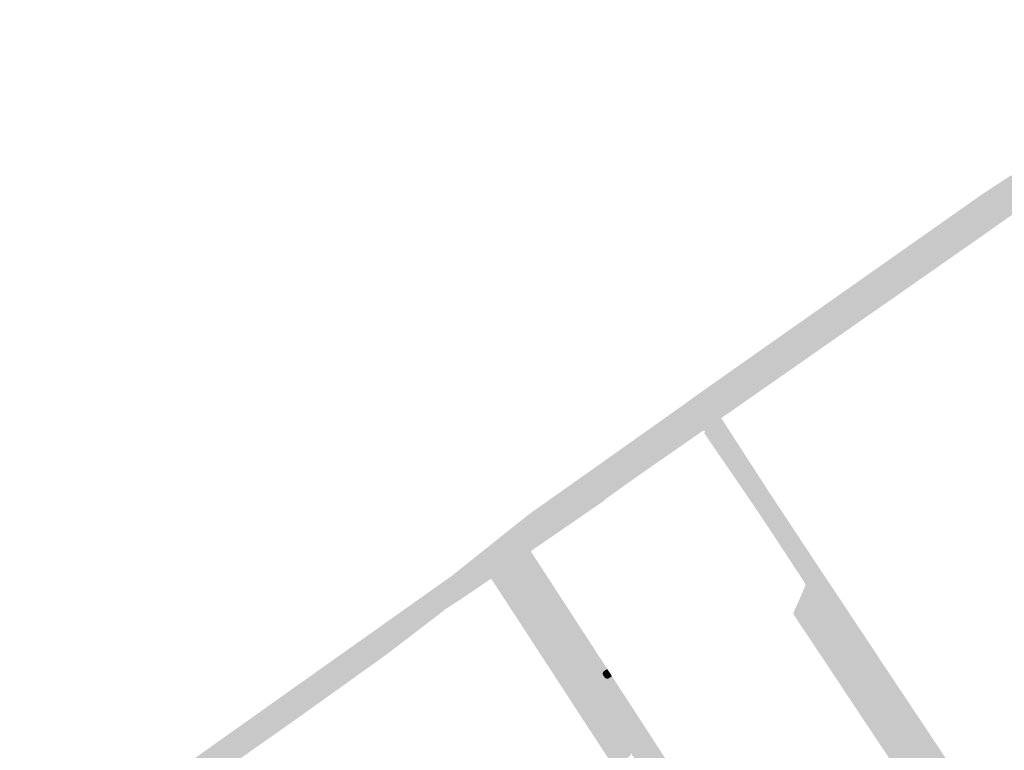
# Model space of a CAD drawing. Header units: inches. Extents: x 83502 to 84837, y 445986 to 447217.
# Tile 38 of 44: x 83850 to 83996, y 447055 to 447164. Entities that reach past the tile are written whole.
import ezdxf

# ---------------------------------------------------------------- set-up
doc = ezdxf.new("R2010")
doc.units = ezdxf.units.IN
doc.header["$MEASUREMENT"] = 0

msp = doc.modelspace()

# ---------------------------------------------------------------- hatches: boundary and pattern name
for points in [[(83995.94, 447133.71), (83991.76, 447130.76), (83991.74, 447130.75), (83987.29, 447127.64), (83980.18, 447122.67), (83975.67, 447119.53), (83971.34, 447116.5), (83967.07, 447113.51), (83963.22, 447110.83), (83958.81, 447107.75), (83954.24, 447104.56), (83953.47, 447104), (83953.15, 447103.78), (83951.47, 447106.23), (83952.67, 447107.12), (83956.59, 447109.83), (83956.63, 447109.84), (83956.67, 447109.85), (83956.7, 447109.85), (83956.74, 447109.85), (83956.78, 447109.84), (83956.81, 447109.83), (83956.85, 447109.82), (83956.88, 447109.81), (83956.91, 447109.79), (83956.94, 447109.77), (83956.97, 447109.75), (83956.99, 447109.73), (83957.02, 447109.71), (83957.04, 447109.68), (83957.05, 447109.65), (83957.07, 447109.62), (83957.08, 447109.59), (83957.63, 447108.83), (83957.65, 447108.81), (83957.67, 447108.79), (83957.69, 447108.78), (83957.71, 447108.76), (83957.74, 447108.75), (83957.76, 447108.74), (83957.79, 447108.73), (83957.82, 447108.72), (83957.84, 447108.72), (83957.87, 447108.71), (83957.9, 447108.72), (83957.93, 447108.72), (83957.95, 447108.73), (83957.98, 447108.73), (83958, 447108.75), (83958.03, 447108.76), (83970.37, 447117.35), (83970.39, 447117.4), (83970.41, 447117.45), (83970.43, 447117.5), (83970.44, 447117.55), (83970.45, 447117.61), (83970.45, 447117.66), (83970.45, 447117.72), (83970.44, 447117.77), (83970.43, 447117.83), (83970.42, 447117.88), (83969.92, 447118.61), (83969.9, 447118.63), (83969.87, 447118.66), (83969.85, 447118.68), (83969.84, 447118.71), (83969.82, 447118.74), (83969.81, 447118.77), (83969.8, 447118.81), (83969.79, 447118.84), (83969.79, 447118.87), (83969.79, 447118.91), (83969.8, 447118.94), (83969.8, 447118.97), (83969.81, 447119.01), (83969.82, 447119.04), (83969.84, 447119.07), (83969.86, 447119.1), (83981.9, 447127.55), (83981.94, 447127.57), (83981.99, 447127.59), (83982.03, 447127.61), (83982.07, 447127.62), (83982.12, 447127.63), (83982.16, 447127.63), (83982.21, 447127.63), (83982.25, 447127.63), (83982.3, 447127.62), (83982.34, 447127.61), (83982.38, 447127.59), (83982.42, 447127.57), (83982.46, 447127.55), (83982.5, 447127.52), (83982.53, 447127.49), (83982.57, 447127.46), (83982.6, 447127.43), (83982.62, 447127.39), (83983.12, 447126.66), (83983.13, 447126.64), (83983.15, 447126.62), (83983.16, 447126.61), (83983.18, 447126.59), (83983.2, 447126.57), (83983.22, 447126.56), (83983.24, 447126.55), (83983.26, 447126.54), (83983.29, 447126.53), (83983.31, 447126.53), (83983.33, 447126.52), (83983.36, 447126.52), (83983.38, 447126.52), (83983.4, 447126.53), (83983.43, 447126.53), (83983.45, 447126.54), (83983.47, 447126.55), (83983.49, 447126.56), (83983.51, 447126.57), (83983.53, 447126.59), (83983.55, 447126.6), (83983.57, 447126.62), (83994.99, 447134.7), (83995.01, 447134.71), (83995.03, 447134.73), (83995.05, 447134.74), (83995.07, 447134.76), (83995.08, 447134.78), (83995.1, 447134.8), (83995.11, 447134.82), (83995.12, 447134.84), (83995.13, 447134.86), (83995.14, 447134.88), (83995.14, 447134.91), (83995.15, 447134.93), (83995.15, 447134.95), (83995.15, 447134.98), (83995.14, 447135), (83995.14, 447135.03), (83995.13, 447135.05), (83995.12, 447135.07), (83995.11, 447135.09), (83995.1, 447135.11), (83995.08, 447135.13), (83995.06, 447135.15), (83994.56, 447135.83), (83994.54, 447135.87), (83994.52, 447135.91), (83994.5, 447135.95), (83994.49, 447135.99), (83994.48, 447136.04), (83994.48, 447136.08), (83994.48, 447136.13), (83994.48, 447136.17), (83994.49, 447136.22), (83994.5, 447136.26), (83994.52, 447136.31), (83994.54, 447136.35), (83994.56, 447136.4), (83994.59, 447136.44), (83994.62, 447136.47), (83994.65, 447136.51), (83994.69, 447136.54), (83995.29, 447136.96), (83997.48, 447138.48), (83998.02, 447138.85), (83998.1, 447138.91), (83998.14, 447138.93), (83998.17, 447138.94), (83998.21, 447138.95), (83998.25, 447138.96), (83998.3, 447138.96), (83998.34, 447138.96), (83998.38, 447138.96), (83998.42, 447138.95), (83998.46, 447138.94), (83998.5, 447138.92), (83998.53, 447138.9), (83998.57, 447138.88), (83998.6, 447138.86), (83998.63, 447138.83), (83998.66, 447138.8), (83998.68, 447138.77), (83999.18, 447137.97), (83999.19, 447137.95), (83999.21, 447137.93), (83999.23, 447137.91), (83999.24, 447137.89), (83999.26, 447137.87), (83999.29, 447137.86), (83999.31, 447137.84), (83999.33, 447137.83), (83999.36, 447137.82), (83999.38, 447137.82), (83999.41, 447137.81), (83999.43, 447137.81), (83999.46, 447137.81), (83999.49, 447137.81), (83999.51, 447137.81), (83999.54, 447137.82), (83999.56, 447137.83), (83999.59, 447137.84), (83999.61, 447137.85), (83999.63, 447137.86), (83999.65, 447137.88), (83999.67, 447137.9), (84019.38, 447151.84), (84019.4, 447151.86), (84019.42, 447151.89), (84019.44, 447151.92), (84019.46, 447151.95), (84019.47, 447151.98), (84019.48, 447152.01), (84019.49, 447152.04), (84019.5, 447152.08), (84019.5, 447152.11), (84019.5, 447152.15), (84019.5, 447152.18), (84019.5, 447152.21), (84019.49, 447152.25), (84019.48, 447152.28), (84018.92, 447152.96), (84018.9, 447152.99), (84018.88, 447153.01), (84018.87, 447153.04), (84018.85, 447153.06), (84018.84, 447153.09), (84018.84, 447153.12), (84018.83, 447153.15), (84018.83, 447153.18), (84018.83, 447153.21), (84018.83, 447153.24), (84018.84, 447153.27), (84018.85, 447153.29), (84018.85, 447153.32), (84018.87, 447153.35), (84018.88, 447153.37), (84018.9, 447153.39), (84020.77, 447154.83), (84020.81, 447154.85), (84020.85, 447154.86), (84020.89, 447154.88), (84020.94, 447154.89), (84020.98, 447154.89), (84021.02, 447154.89), (84021.06, 447154.89), (84021.11, 447154.89), (84021.15, 447154.88), (84021.19, 447154.87), (84021.23, 447154.85), (84021.27, 447154.84), (84021.3, 447154.81), (84021.34, 447154.79), (84021.37, 447154.76), (84021.4, 447154.74), (84021.43, 447154.7), (84021.46, 447154.67), (84021.9, 447154.01), (84021.92, 447153.99), (84021.94, 447153.97), (84021.96, 447153.95), (84021.98, 447153.93), (84022.01, 447153.92), (84022.03, 447153.91), (84022.06, 447153.9), (84022.09, 447153.89), (84022.11, 447153.88), (84022.14, 447153.88), (84022.17, 447153.88), (84022.2, 447153.88), (84022.22, 447153.88), (84022.25, 447153.88), (84022.28, 447153.89), (84022.31, 447153.9), (84022.33, 447153.91), (84022.36, 447153.93), (84031.34, 447160.24), (84031.36, 447160.26), (84031.38, 447160.27), (84031.41, 447160.29), (84031.42, 447160.32), (84031.44, 447160.34), (84031.46, 447160.37), (84031.47, 447160.39), (84031.48, 447160.42), (84031.49, 447160.45), (84031.49, 447160.48), (84031.5, 447160.51), (84031.5, 447160.54), (84031.49, 447160.57), (84031.49, 447160.6), (84031.48, 447160.62), (84031.47, 447160.65), (84031.46, 447160.68), (84031.44, 447160.7), (84030.91, 447161.39), (84030.89, 447161.42), (84030.88, 447161.46), (84030.86, 447161.49), (84030.85, 447161.53), (84030.84, 447161.57), (84030.83, 447161.61), (84030.83, 447161.65), (84030.83, 447161.69), (84030.84, 447161.73), (84030.84, 447161.77), (84030.85, 447161.81), (84030.87, 447161.84), (84030.88, 447161.88), (84030.9, 447161.92), (84030.93, 447161.95), (84030.95, 447161.98), (84030.98, 447162.01), (84031.01, 447162.04), (84031.38, 447162.29), (84031.79, 447162.59), (84033.24, 447163.6), (84035.07, 447160.82), (84034.88, 447160.72), (84039.84, 447151.57), (84048.74, 447134.65), (84048.13, 447134.29), (84042.44, 447145.53), (84041.04, 447148.16), (84039.67, 447150.73), (84034.18, 447160.66), (84027.49, 447155.9), (84023.87, 447153.41), (84018.62, 447149.8), (84017.9, 447149.21), (84012.91, 447145.66), (84007.94, 447142.14), (84007.8, 447142.05), (84002.95, 447138.64), (83995.94, 447133.71), (83995.94, 447133.71)], [(83997.21, 447140.56), (83998.26, 447139.03), (83998.1, 447138.91), (83998.02, 447138.85), (83997.48, 447138.48), (83995.29, 447136.96), (83994.69, 447136.54), (83994.59, 447136.46), (83994.18, 447136.2), (83993.01, 447137.81), (83997.21, 447140.56)], [(83993.01, 447137.81), (83994.18, 447136.2), (83981.9, 447127.55), (83969.86, 447119.1), (83956.59, 447109.83), (83952.67, 447107.12), (83951.58, 447108.65), (83993.01, 447137.81)], [(83994.99, 447134.7), (83983.57, 447126.62), (83983.55, 447126.6), (83983.53, 447126.59), (83983.51, 447126.57), (83983.49, 447126.56), (83983.47, 447126.55), (83983.45, 447126.54), (83983.43, 447126.53), (83983.4, 447126.53), (83983.38, 447126.52), (83983.36, 447126.52), (83983.33, 447126.52), (83983.31, 447126.53), (83983.29, 447126.53), (83983.26, 447126.54), (83983.24, 447126.55), (83983.22, 447126.56), (83983.2, 447126.57), (83983.18, 447126.59), (83983.16, 447126.61), (83983.15, 447126.62), (83983.13, 447126.64), (83983.12, 447126.66), (83982.62, 447127.39), (83982.6, 447127.43), (83982.57, 447127.46), (83982.53, 447127.49), (83982.5, 447127.52), (83982.46, 447127.55), (83982.42, 447127.57), (83982.38, 447127.59), (83982.34, 447127.61), (83982.3, 447127.62), (83982.25, 447127.63), (83982.21, 447127.63), (83982.16, 447127.63), (83982.12, 447127.63), (83982.07, 447127.62), (83982.03, 447127.61), (83981.99, 447127.59), (83981.94, 447127.57), (83981.9, 447127.55), (83994.18, 447136.2), (83994.59, 447136.46), (83994.69, 447136.54), (83994.65, 447136.51), (83994.62, 447136.47), (83994.59, 447136.44), (83994.56, 447136.4), (83994.54, 447136.35), (83994.52, 447136.31), (83994.5, 447136.26), (83994.49, 447136.22), (83994.48, 447136.17), (83994.48, 447136.13), (83994.48, 447136.08), (83994.48, 447136.04), (83994.49, 447135.99), (83994.5, 447135.95), (83994.52, 447135.91), (83994.54, 447135.87), (83994.56, 447135.83), (83995.06, 447135.15), (83995.08, 447135.13), (83995.1, 447135.11), (83995.11, 447135.09), (83995.12, 447135.07), (83995.13, 447135.05), (83995.14, 447135.03), (83995.14, 447135), (83995.15, 447134.98), (83995.15, 447134.95), (83995.15, 447134.93), (83995.14, 447134.91), (83995.14, 447134.88), (83995.13, 447134.86), (83995.12, 447134.84), (83995.11, 447134.82), (83995.1, 447134.8), (83995.08, 447134.78), (83995.07, 447134.76), (83995.05, 447134.74), (83995.03, 447134.73), (83995.01, 447134.71), (83994.99, 447134.7), (83994.99, 447134.7)], [(83970.37, 447117.35), (83958.03, 447108.76), (83958, 447108.75), (83957.98, 447108.73), (83957.95, 447108.73), (83957.93, 447108.72), (83957.9, 447108.72), (83957.87, 447108.71), (83957.84, 447108.72), (83957.82, 447108.72), (83957.79, 447108.73), (83957.76, 447108.74), (83957.74, 447108.75), (83957.71, 447108.76), (83957.69, 447108.78), (83957.67, 447108.79), (83957.65, 447108.81), (83957.63, 447108.83), (83957.08, 447109.59), (83957.07, 447109.62), (83957.05, 447109.65), (83957.04, 447109.68), (83957.02, 447109.71), (83956.99, 447109.73), (83956.97, 447109.75), (83956.94, 447109.77), (83956.91, 447109.79), (83956.88, 447109.81), (83956.85, 447109.82), (83956.81, 447109.83), (83956.78, 447109.84), (83956.74, 447109.85), (83956.7, 447109.85), (83956.67, 447109.85), (83956.63, 447109.84), (83956.59, 447109.83), (83969.86, 447119.1), (83969.84, 447119.07), (83969.82, 447119.04), (83969.81, 447119.01), (83969.8, 447118.97), (83969.8, 447118.94), (83969.79, 447118.91), (83969.79, 447118.87), (83969.79, 447118.84), (83969.8, 447118.81), (83969.81, 447118.77), (83969.82, 447118.74), (83969.84, 447118.71), (83969.85, 447118.68), (83969.87, 447118.66), (83969.9, 447118.63), (83969.92, 447118.61), (83970.42, 447117.88), (83970.43, 447117.83), (83970.44, 447117.77), (83970.45, 447117.72), (83970.45, 447117.66), (83970.45, 447117.61), (83970.44, 447117.55), (83970.43, 447117.5), (83970.41, 447117.45), (83970.39, 447117.4), (83970.37, 447117.35), (83970.37, 447117.35)], [(83951.47, 447106.23), (83949.79, 447105.04), (83949.26, 447104.67), (83948.84, 447104.37), (83947.77, 447105.91), (83951.58, 447108.65), (83952.67, 447107.12), (83951.47, 447106.23)], [(83940.78, 447095.2), (83936.94, 447092.46), (83936.97, 447092.39), (83932.51, 447089.32), (83929.43, 447087.2), (83926.13, 447084.94), (83925.18, 447084.27), (83925.85, 447088.09), (83926.69, 447088.72), (83932.4, 447092.81), (83932.44, 447092.83), (83932.49, 447092.85), (83932.53, 447092.87), (83932.58, 447092.88), (83932.62, 447092.88), (83932.67, 447092.89), (83932.72, 447092.89), (83932.77, 447092.88), (83932.81, 447092.87), (83932.86, 447092.85), (83932.9, 447092.84), (83932.95, 447092.81), (83932.99, 447092.79), (83933.02, 447092.76), (83933.06, 447092.73), (83933.09, 447092.69), (83933.63, 447091.98), (83933.65, 447091.96), (83933.67, 447091.94), (83933.68, 447091.92), (83933.7, 447091.9), (83933.73, 447091.89), (83933.75, 447091.88), (83933.77, 447091.87), (83933.8, 447091.86), (83933.82, 447091.85), (83933.85, 447091.85), (83933.87, 447091.85), (83933.9, 447091.85), (83933.92, 447091.85), (83933.95, 447091.86), (83933.97, 447091.87), (83934, 447091.88), (83934.02, 447091.89), (83934.04, 447091.9), (83936.98, 447093.97), (83935.99, 447095.34), (83940.32, 447098.39), (83941.3, 447097.01), (83949.57, 447102.84), (83949.59, 447102.85), (83949.61, 447102.87), (83949.63, 447102.89), (83949.64, 447102.91), (83949.66, 447102.94), (83949.67, 447102.96), (83949.68, 447102.98), (83949.69, 447103.01), (83949.69, 447103.03), (83949.7, 447103.06), (83949.7, 447103.09), (83949.7, 447103.11), (83949.69, 447103.14), (83949.69, 447103.17), (83949.68, 447103.19), (83949.67, 447103.22), (83949.66, 447103.24), (83949.65, 447103.26), (83949.15, 447103.96), (83949.13, 447103.99), (83949.11, 447104.03), (83949.09, 447104.07), (83949.08, 447104.12), (83949.07, 447104.16), (83949.06, 447104.2), (83949.06, 447104.25), (83949.06, 447104.29), (83949.07, 447104.34), (83949.08, 447104.38), (83949.09, 447104.42), (83949.1, 447104.46), (83949.12, 447104.51), (83949.15, 447104.54), (83949.17, 447104.58), (83949.2, 447104.61), (83949.23, 447104.65), (83949.26, 447104.67), (83949.79, 447105.04), (83951.47, 447106.23), (83953.15, 447103.78), (83952.46, 447103.28), (83951.7, 447102.73), (83951.53, 447102.65), (83951.51, 447102.68), (83941.8, 447095.93), (83940.78, 447095.2), (83940.78, 447095.2)], [(83948.84, 447104.37), (83940.32, 447098.39), (83935.99, 447095.34), (83932.4, 447092.81), (83926.69, 447088.72), (83925.59, 447090.2), (83947.77, 447105.91), (83948.84, 447104.37)], [(83949.57, 447102.84), (83941.3, 447097.01), (83940.32, 447098.39), (83948.84, 447104.37), (83949.26, 447104.67), (83949.23, 447104.65), (83949.2, 447104.61), (83949.17, 447104.58), (83949.15, 447104.54), (83949.12, 447104.51), (83949.1, 447104.46), (83949.09, 447104.42), (83949.08, 447104.38), (83949.07, 447104.34), (83949.06, 447104.29), (83949.06, 447104.25), (83949.06, 447104.2), (83949.07, 447104.16), (83949.08, 447104.12), (83949.09, 447104.07), (83949.11, 447104.03), (83949.13, 447103.99), (83949.15, 447103.96), (83949.65, 447103.26), (83949.66, 447103.24), (83949.67, 447103.22), (83949.68, 447103.19), (83949.69, 447103.17), (83949.69, 447103.14), (83949.7, 447103.11), (83949.7, 447103.09), (83949.7, 447103.06), (83949.69, 447103.03), (83949.69, 447103.01), (83949.68, 447102.98), (83949.67, 447102.96), (83949.66, 447102.94), (83949.64, 447102.91), (83949.63, 447102.89), (83949.61, 447102.87), (83949.59, 447102.85), (83949.57, 447102.84), (83949.57, 447102.84)], [(83957.96, 447097.15), (83968.34, 447081.33), (83968.15, 447081.19), (83968.4, 447080.81), (83968.05, 447074.05), (83972.91, 447066.8), (83972.52, 447066.27), (83971.53, 447065.58), (83969.19, 447069.1), (83967.1, 447072.24), (83967.57, 447072.59), (83966.78, 447073.77), (83966.99, 447077.16), (83965.61, 447077.21), (83966.13, 447078.42), (83967.05, 447078.35), (83967.18, 447080.93), (83956.95, 447096.46), (83952.46, 447103.28), (83953.15, 447103.78), (83953.47, 447104), (83957.96, 447097.15), (83957.96, 447097.15)], [(83958.7, 447097.65), (83960.74, 447094.48), (83969.08, 447081.85), (83968.34, 447081.33), (83957.96, 447097.15), (83953.47, 447104), (83954.24, 447104.56), (83958.7, 447097.65), (83958.7, 447097.65)], [(83956.95, 447096.46), (83967.18, 447080.93), (83967.05, 447078.35), (83966.13, 447078.42), (83966.43, 447079.14), (83966.64, 447079.61), (83966.66, 447079.65), (83966.67, 447079.7), (83966.68, 447079.75), (83966.69, 447079.8), (83966.69, 447079.85), (83966.69, 447079.9), (83966.68, 447079.95), (83966.67, 447079.99), (83966.66, 447080.04), (83966.64, 447080.09), (83966.62, 447080.13), (83966.59, 447080.18), (83961.93, 447087.29), (83959.63, 447090.76), (83956.12, 447095.9), (83951.68, 447102.37), (83951.87, 447102.49), (83951.7, 447102.73), (83952.46, 447103.28), (83956.95, 447096.46), (83956.95, 447096.46)], [(83936.98, 447093.97), (83934.04, 447091.9), (83934.02, 447091.89), (83934, 447091.88), (83933.97, 447091.87), (83933.95, 447091.86), (83933.92, 447091.85), (83933.9, 447091.85), (83933.87, 447091.85), (83933.85, 447091.85), (83933.82, 447091.85), (83933.8, 447091.86), (83933.77, 447091.87), (83933.75, 447091.88), (83933.73, 447091.89), (83933.7, 447091.9), (83933.68, 447091.92), (83933.67, 447091.94), (83933.65, 447091.96), (83933.63, 447091.98), (83933.09, 447092.69), (83933.06, 447092.73), (83933.02, 447092.76), (83932.99, 447092.79), (83932.95, 447092.81), (83932.9, 447092.84), (83932.86, 447092.85), (83932.81, 447092.87), (83932.77, 447092.88), (83932.72, 447092.89), (83932.67, 447092.89), (83932.62, 447092.88), (83932.58, 447092.88), (83932.53, 447092.87), (83932.49, 447092.85), (83932.44, 447092.83), (83932.4, 447092.81), (83935.99, 447095.34), (83936.98, 447093.97), (83936.98, 447093.97)], [(83925.85, 447088.09), (83925.18, 447084.27), (83930.8, 447075.58), (83928.39, 447074.06), (83922.72, 447082.73), (83919.52, 447082.63), (83915.51, 447079.76), (83914.44, 447081.29), (83925.59, 447090.2), (83926.69, 447088.72), (83925.85, 447088.09)], [(83926.08, 447084.72), (83931.79, 447075.94), (83930.93, 447075.39), (83930.8, 447075.58), (83925.18, 447084.27), (83926.13, 447084.94), (83926.08, 447084.72), (83926.08, 447084.72)], [(83891.01, 447059.79), (83886.44, 447056.57), (83882.91, 447054.09), (83879.35, 447051.5), (83871.82, 447046.12), (83864.27, 447040.72), (83864.22, 447040.79), (83859.67, 447037.6), (83859.77, 447037.47), (83857.82, 447036.09), (83857.77, 447036.13), (83857.69, 447036.07), (83852.96, 447032.66), (83852.83, 447032.7), (83852.32, 447030.39), (83850.27, 447029.78), (83854.18, 447036.13), (83877.38, 447052.69), (83881.46, 447055.61), (83915.51, 447079.76), (83919.52, 447082.63), (83922.72, 447082.73), (83920.04, 447080.71), (83915.91, 447077.9), (83915.91, 447077.91), (83915.84, 447077.85), (83913.16, 447076.12), (83913.18, 447076.08), (83909.93, 447073.59), (83907.19, 447071.49), (83904.45, 447069.4), (83899.77, 447066.05), (83895.73, 447063.16), (83891.11, 447059.85), (83891.01, 447059.79), (83891.01, 447059.79)], [(83922.72, 447082.73), (83928.39, 447074.06), (83928.54, 447073.83), (83927.52, 447073.17), (83925.82, 447072.06), (83920.23, 447080.64), (83920.04, 447080.71), (83922.72, 447082.73), (83922.72, 447082.73)], [(83992.15, 447047.16), (83994.42, 447043.74), (83996.72, 447040.28), (83999.02, 447036.82), (84001.32, 447033.36), (84003.62, 447029.9), (84005.92, 447026.43), (84008.22, 447022.97), (84008.75, 447022.18), (84010.64, 447019.34), (84011.52, 447018), (84014.68, 447013.21), (84018.19, 447008.12), (84017.17, 447007.43), (84016.73, 447008.1), (84007.8, 447021.54), (83968.4, 447080.81), (83968.15, 447081.19), (83968.34, 447081.33), (83969.08, 447081.85), (83969.6, 447081.08), (83971.67, 447077.97), (83973.66, 447074.97), (83975.67, 447071.95), (83977.66, 447068.95), (83979.68, 447065.92), (83981.67, 447062.92), (83983.69, 447059.89), (83985.65, 447056.94), (83987.68, 447053.88), (83989.73, 447050.79), (83992.15, 447047.16), (83992.15, 447047.16)], [(83914.44, 447081.29), (83915.51, 447079.76), (83881.46, 447055.61), (83880.38, 447057.12), (83914.44, 447081.29)], [(83968.4, 447080.81), (84007.8, 447021.54), (84016.73, 447008.1), (84013.51, 447005.81), (84012.93, 447006.68), (84013.74, 447007.22), (83996.8, 447033.07), (83996.45, 447032.82), (83996.47, 447032.84), (83996.5, 447032.87), (83996.52, 447032.9), (83996.54, 447032.93), (83996.56, 447032.97), (83996.58, 447033), (83996.59, 447033.04), (83996.6, 447033.08), (83996.6, 447033.11), (83996.61, 447033.15), (83996.6, 447033.19), (83996.6, 447033.23), (83996.59, 447033.27), (83996.58, 447033.3), (83996.57, 447033.34), (83996.55, 447033.37), (83996.53, 447033.41), (83996.51, 447033.44), (83994.83, 447036), (83994.8, 447036.04), (83994.76, 447036.07), (83994.71, 447036.1), (83994.67, 447036.13), (83994.62, 447036.15), (83994.57, 447036.16), (83994.52, 447036.18), (83994.47, 447036.18), (83994.41, 447036.19), (83994.36, 447036.19), (83994.31, 447036.18), (83994.26, 447036.17), (83994.21, 447036.15), (83994.16, 447036.13), (83994.61, 447036.38), (83985.45, 447050.1), (83985.13, 447049.86), (83985.15, 447049.89), (83985.18, 447049.91), (83985.2, 447049.95), (83985.22, 447049.98), (83985.24, 447050.01), (83985.25, 447050.05), (83985.26, 447050.09), (83985.27, 447050.12), (83985.27, 447050.16), (83985.27, 447050.2), (83985.27, 447050.24), (83985.26, 447050.28), (83985.26, 447050.31), (83985.24, 447050.35), (83985.23, 447050.39), (83985.21, 447050.42), (83985.19, 447050.45), (83985.17, 447050.48), (83983.5, 447052.94), (83983.48, 447052.97), (83983.45, 447053.01), (83983.42, 447053.04), (83983.39, 447053.07), (83983.35, 447053.1), (83983.31, 447053.12), (83983.27, 447053.14), (83983.23, 447053.16), (83983.19, 447053.17), (83983.15, 447053.18), (83983.1, 447053.19), (83983.06, 447053.19), (83983.01, 447053.18), (83982.97, 447053.18), (83982.93, 447053.17), (83982.89, 447053.15), (83982.85, 447053.13), (83982.81, 447053.11), (83983.22, 447053.4), (83974.81, 447065.92), (83973.29, 447065.11), (83972.52, 447066.27), (83972.91, 447066.8), (83968.05, 447074.05), (83968.4, 447080.81), (83968.4, 447080.81)], [(83939.16, 447063.01), (83956.49, 447036.35), (83953.98, 447034.77), (83953.53, 447035.49), (83940.75, 447055.07), (83939.36, 447057.23), (83932.57, 447067.64), (83932.05, 447068.42), (83928.54, 447073.83), (83928.39, 447074.06), (83930.8, 447075.58), (83930.93, 447075.39), (83931.79, 447075.94), (83932.22, 447075.28), (83933.77, 447072.89), (83937.34, 447067.39), (83936.93, 447067.12), (83936.89, 447067.1), (83936.86, 447067.07), (83936.83, 447067.05), (83936.8, 447067.02), (83936.78, 447066.99), (83936.75, 447066.96), (83936.73, 447066.92), (83936.71, 447066.89), (83936.7, 447066.85), (83936.69, 447066.81), (83936.68, 447066.77), (83936.68, 447066.73), (83936.67, 447066.69), (83936.68, 447066.65), (83936.68, 447066.61), (83936.69, 447066.57), (83936.7, 447066.53), (83936.72, 447066.49), (83936.74, 447066.46), (83936.76, 447066.42), (83936.92, 447066.18), (83936.95, 447066.15), (83936.98, 447066.11), (83937.01, 447066.08), (83937.04, 447066.06), (83937.08, 447066.03), (83937.12, 447066.01), (83937.16, 447065.99), (83937.2, 447065.98), (83937.24, 447065.97), (83937.28, 447065.96), (83937.33, 447065.96), (83937.37, 447065.96), (83937.41, 447065.96), (83937.46, 447065.97), (83937.5, 447065.98), (83937.54, 447066), (83937.58, 447066.02), (83937.62, 447066.05), (83938.03, 447066.33), (83938.12, 447066.19), (83939.6, 447063.91), (83939.29, 447063.68), (83939.26, 447063.66), (83939.23, 447063.63), (83939.2, 447063.6), (83939.17, 447063.56), (83939.15, 447063.53), (83939.13, 447063.49), (83939.11, 447063.45), (83939.1, 447063.41), (83939.09, 447063.37), (83939.08, 447063.33), (83939.08, 447063.29), (83939.08, 447063.25), (83939.08, 447063.2), (83939.09, 447063.16), (83939.11, 447063.12), (83939.12, 447063.08), (83939.14, 447063.04), (83939.16, 447063.01), (83939.16, 447063.01)], [(83965.61, 447077.21), (83966.99, 447077.16), (83966.78, 447073.77), (83967.57, 447072.59), (83967.1, 447072.24), (83964.88, 447075.58), (83965.22, 447076.39), (83965.61, 447077.21), (83965.61, 447077.21)], [(83939.75, 447053.87), (83939.73, 447053.85), (83939.72, 447053.84), (83939.71, 447053.83), (83939.7, 447053.81), (83939.69, 447053.79), (83939.68, 447053.78), (83939.67, 447053.76), (83939.67, 447053.74), (83939.67, 447053.72), (83939.66, 447053.7), (83939.66, 447053.68), (83939.67, 447053.67), (83939.67, 447053.65), (83939.68, 447053.63), (83939.68, 447053.61), (83939.69, 447053.59), (83951.73, 447035.11), (83951.62, 447035.03), (83951.68, 447034.94), (83950.59, 447034.24), (83949.35, 447036.13), (83949.3, 447036.21), (83949.2, 447036.16), (83947.08, 447039.41), (83944.91, 447042.75), (83942.74, 447046.09), (83940.49, 447049.53), (83938.39, 447052.76), (83936.22, 447056.1), (83934.04, 447059.43), (83931.87, 447062.77), (83927.92, 447068.84), (83927.49, 447069.49), (83925.82, 447072.06), (83927.52, 447073.17), (83927.49, 447073.14), (83927.45, 447073.11), (83927.42, 447073.07), (83927.39, 447073.03), (83927.37, 447072.99), (83927.35, 447072.94), (83927.33, 447072.9), (83927.32, 447072.85), (83927.31, 447072.8), (83927.31, 447072.76), (83927.31, 447072.71), (83927.31, 447072.66), (83927.32, 447072.61), (83927.34, 447072.57), (83927.35, 447072.52), (83927.38, 447072.48), (83930.08, 447068.33), (83930.11, 447068.3), (83930.14, 447068.26), (83930.17, 447068.23), (83930.2, 447068.21), (83930.24, 447068.18), (83930.27, 447068.16), (83930.31, 447068.14), (83930.36, 447068.13), (83930.4, 447068.12), (83930.44, 447068.11), (83930.48, 447068.11), (83930.53, 447068.11), (83930.57, 447068.11), (83930.61, 447068.12), (83930.66, 447068.13), (83930.7, 447068.15), (83930.74, 447068.16), (83930.77, 447068.19), (83931.36, 447068.57), (83931.4, 447068.59), (83931.45, 447068.61), (83931.49, 447068.63), (83931.54, 447068.64), (83931.59, 447068.64), (83931.64, 447068.64), (83931.69, 447068.64), (83931.73, 447068.63), (83931.78, 447068.62), (83931.83, 447068.6), (83931.87, 447068.58), (83931.91, 447068.56), (83931.95, 447068.53), (83931.99, 447068.5), (83932.02, 447068.46), (83932.05, 447068.42), (83932.57, 447067.64), (83932.59, 447067.6), (83932.61, 447067.56), (83932.62, 447067.51), (83932.63, 447067.47), (83932.64, 447067.43), (83932.65, 447067.38), (83932.65, 447067.34), (83932.64, 447067.29), (83932.64, 447067.25), (83932.63, 447067.2), (83932.61, 447067.16), (83932.59, 447067.12), (83932.57, 447067.08), (83932.55, 447067.04), (83932.52, 447067.01), (83932.49, 447066.97), (83931.62, 447066.4), (83931.6, 447066.38), (83931.59, 447066.36), (83931.57, 447066.34), (83931.56, 447066.32), (83931.55, 447066.29), (83931.54, 447066.27), (83931.54, 447066.24), (83931.53, 447066.22), (83931.53, 447066.19), (83931.54, 447066.16), (83931.54, 447066.14), (83931.55, 447066.11), (83937.55, 447056.86), (83937.56, 447056.85), (83937.57, 447056.83), (83937.59, 447056.82), (83937.6, 447056.81), (83937.62, 447056.8), (83937.64, 447056.8), (83937.66, 447056.79), (83937.67, 447056.79), (83937.69, 447056.78), (83937.71, 447056.78), (83937.73, 447056.78), (83937.75, 447056.79), (83937.77, 447056.79), (83937.79, 447056.8), (83937.8, 447056.8), (83937.82, 447056.81), (83938.67, 447057.37), (83938.7, 447057.39), (83938.74, 447057.41), (83938.78, 447057.43), (83938.83, 447057.44), (83938.87, 447057.45), (83938.91, 447057.45), (83938.95, 447057.45), (83939, 447057.45), (83939.04, 447057.44), (83939.08, 447057.43), (83939.12, 447057.42), (83939.16, 447057.4), (83939.2, 447057.38), (83939.24, 447057.35), (83939.27, 447057.33), (83939.3, 447057.3), (83939.33, 447057.26), (83939.36, 447057.23), (83940.75, 447055.07), (83940.77, 447055.02), (83940.79, 447054.98), (83940.8, 447054.94), (83940.81, 447054.89), (83940.82, 447054.84), (83940.82, 447054.8), (83940.81, 447054.75), (83940.81, 447054.71), (83940.8, 447054.66), (83940.78, 447054.62), (83940.76, 447054.57), (83940.74, 447054.53), (83940.71, 447054.5), (83940.68, 447054.46), (83940.65, 447054.43), (83940.61, 447054.4), (83939.75, 447053.87), (83939.75, 447053.87)], [(83928.54, 447073.83), (83932.05, 447068.42), (83932.02, 447068.46), (83931.99, 447068.5), (83931.95, 447068.53), (83931.91, 447068.56), (83931.87, 447068.58), (83931.83, 447068.6), (83931.78, 447068.62), (83931.73, 447068.63), (83931.69, 447068.64), (83931.64, 447068.64), (83931.59, 447068.64), (83931.54, 447068.64), (83931.49, 447068.63), (83931.45, 447068.61), (83931.4, 447068.59), (83931.36, 447068.57), (83930.77, 447068.19), (83930.74, 447068.16), (83930.7, 447068.15), (83930.66, 447068.13), (83930.61, 447068.12), (83930.57, 447068.11), (83930.53, 447068.11), (83930.48, 447068.11), (83930.44, 447068.11), (83930.4, 447068.12), (83930.36, 447068.13), (83930.31, 447068.14), (83930.27, 447068.16), (83930.24, 447068.18), (83930.2, 447068.21), (83930.17, 447068.23), (83930.14, 447068.26), (83930.11, 447068.3), (83930.08, 447068.33), (83927.38, 447072.48), (83927.35, 447072.52), (83927.34, 447072.57), (83927.32, 447072.61), (83927.31, 447072.66), (83927.31, 447072.71), (83927.31, 447072.76), (83927.31, 447072.8), (83927.32, 447072.85), (83927.33, 447072.9), (83927.35, 447072.94), (83927.37, 447072.99), (83927.39, 447073.03), (83927.42, 447073.07), (83927.45, 447073.11), (83927.49, 447073.14), (83927.52, 447073.17), (83928.54, 447073.83), (83928.54, 447073.83)], [(83932.57, 447067.64), (83939.36, 447057.23), (83939.33, 447057.26), (83939.3, 447057.3), (83939.27, 447057.33), (83939.24, 447057.35), (83939.2, 447057.38), (83939.16, 447057.4), (83939.12, 447057.42), (83939.08, 447057.43), (83939.04, 447057.44), (83939, 447057.45), (83938.95, 447057.45), (83938.91, 447057.45), (83938.87, 447057.45), (83938.83, 447057.44), (83938.78, 447057.43), (83938.74, 447057.41), (83938.7, 447057.39), (83938.67, 447057.37), (83937.82, 447056.81), (83937.8, 447056.8), (83937.79, 447056.8), (83937.77, 447056.79), (83937.75, 447056.79), (83937.73, 447056.78), (83937.71, 447056.78), (83937.69, 447056.78), (83937.67, 447056.79), (83937.66, 447056.79), (83937.64, 447056.8), (83937.62, 447056.8), (83937.6, 447056.81), (83937.59, 447056.82), (83937.57, 447056.83), (83937.56, 447056.85), (83937.55, 447056.86), (83931.55, 447066.11), (83931.54, 447066.14), (83931.54, 447066.16), (83931.53, 447066.19), (83931.53, 447066.22), (83931.54, 447066.24), (83931.54, 447066.27), (83931.55, 447066.29), (83931.56, 447066.32), (83931.57, 447066.34), (83931.59, 447066.36), (83931.6, 447066.38), (83931.62, 447066.4), (83932.49, 447066.97), (83932.52, 447067.01), (83932.55, 447067.04), (83932.57, 447067.08), (83932.59, 447067.12), (83932.61, 447067.16), (83932.63, 447067.2), (83932.64, 447067.25), (83932.64, 447067.29), (83932.65, 447067.34), (83932.65, 447067.38), (83932.64, 447067.43), (83932.63, 447067.47), (83932.62, 447067.51), (83932.61, 447067.56), (83932.59, 447067.6), (83932.57, 447067.64), (83932.57, 447067.64)], [(83937.34, 447067.39), (83938.03, 447066.33), (83937.62, 447066.05), (83937.58, 447066.02), (83937.54, 447066), (83937.5, 447065.98), (83937.46, 447065.97), (83937.41, 447065.96), (83937.37, 447065.96), (83937.33, 447065.96), (83937.28, 447065.96), (83937.24, 447065.97), (83937.2, 447065.98), (83937.16, 447065.99), (83937.12, 447066.01), (83937.08, 447066.03), (83937.04, 447066.06), (83937.01, 447066.08), (83936.98, 447066.11), (83936.95, 447066.15), (83936.92, 447066.18), (83936.76, 447066.42), (83936.74, 447066.46), (83936.72, 447066.49), (83936.7, 447066.53), (83936.69, 447066.57), (83936.68, 447066.61), (83936.68, 447066.65), (83936.67, 447066.69), (83936.68, 447066.73), (83936.68, 447066.77), (83936.69, 447066.81), (83936.7, 447066.85), (83936.71, 447066.89), (83936.73, 447066.92), (83936.75, 447066.96), (83936.78, 447066.99), (83936.8, 447067.02), (83936.83, 447067.05), (83936.86, 447067.07), (83936.89, 447067.1), (83936.93, 447067.12), (83937.34, 447067.39), (83937.34, 447067.39)], [(83973.29, 447065.11), (83981.49, 447052.86), (83980.44, 447052.16), (83979.87, 447053.01), (83977.89, 447056), (83975.87, 447059.04), (83973.87, 447062.05), (83971.53, 447065.58), (83972.52, 447066.27), (83973.29, 447065.11), (83973.29, 447065.11)], [(83973.29, 447065.11), (83974.81, 447065.92), (83983.22, 447053.4), (83982.81, 447053.11), (83982.18, 447052.69), (83982.14, 447052.67), (83982.1, 447052.65), (83982.06, 447052.64), (83982.02, 447052.63), (83981.98, 447052.62), (83981.93, 447052.62), (83981.89, 447052.62), (83981.85, 447052.63), (83981.8, 447052.64), (83981.76, 447052.65), (83981.72, 447052.66), (83981.68, 447052.68), (83981.64, 447052.7), (83981.61, 447052.73), (83981.57, 447052.76), (83981.54, 447052.79), (83981.52, 447052.82), (83981.49, 447052.86), (83973.29, 447065.11), (83973.29, 447065.11)], [(83952.76, 447043.65), (83954.89, 447040.37), (83957.07, 447037.01), (83959.82, 447032.77), (83962.01, 447029.41), (83964.16, 447026.09), (83966.34, 447022.73), (83967.5, 447020.96), (83966.8, 447020.46), (83966.47, 447020.96), (83959.37, 447031.91), (83958.81, 447032.77), (83956.87, 447035.76), (83956.49, 447036.35), (83939.16, 447063.01), (83939.14, 447063.04), (83939.12, 447063.08), (83939.11, 447063.12), (83939.09, 447063.16), (83939.08, 447063.2), (83939.08, 447063.25), (83939.08, 447063.29), (83939.08, 447063.33), (83939.09, 447063.37), (83939.1, 447063.41), (83939.11, 447063.45), (83939.13, 447063.49), (83939.15, 447063.53), (83939.17, 447063.56), (83939.2, 447063.6), (83939.23, 447063.63), (83939.26, 447063.66), (83939.29, 447063.68), (83939.6, 447063.91), (83940.36, 447062.74), (83942.35, 447059.68), (83944.25, 447056.75), (83946.16, 447053.81), (83948.44, 447050.31), (83950.64, 447046.91), (83952.76, 447043.65), (83952.76, 447043.65)], [(83880.38, 447057.12), (83881.46, 447055.61), (83877.38, 447052.69), (83876.31, 447054.22), (83880.38, 447057.12)]]:
    msp.add_hatch(color=256).paths.add_polyline_path(points, flags=0)

doc.saveas('drawing.dxf')
